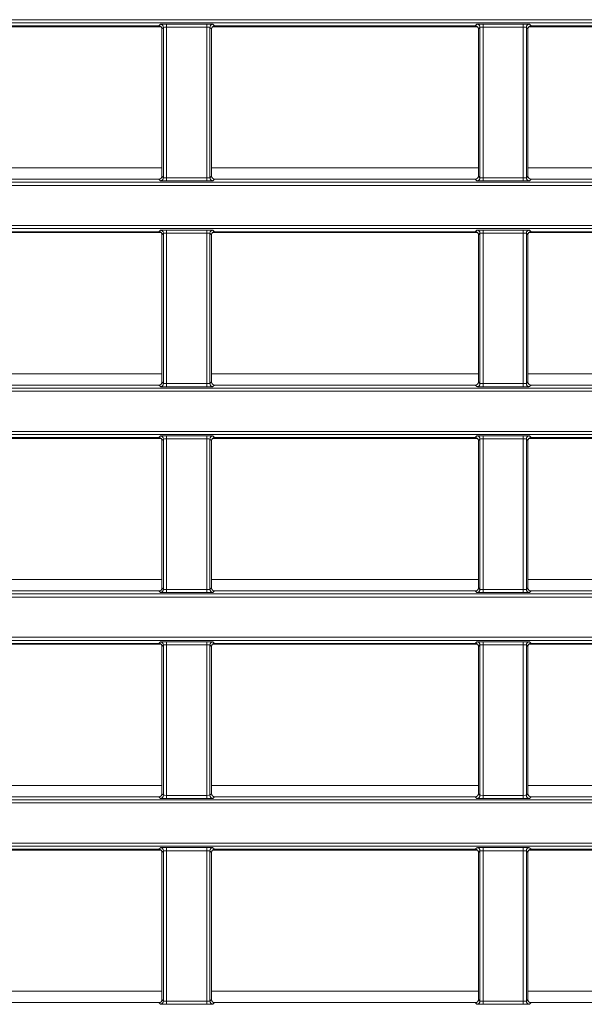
# Model space of a CAD drawing. Header units: millimetres. Extents: x 0 to 1118, y 0 to 864.
# Tile 126 of 256: x 240 to 249, y 411 to 427. Entities that reach past the tile are written whole.
import ezdxf

# ---------------------------------------------------------------- set-up
doc = ezdxf.new("R2010")
doc.units = ezdxf.units.MM

msp = doc.modelspace()

# ---------------------------------------------------------------- linework, layer by layer
at = {"color": 9, "linetype": 'Continuous', "lineweight": 0}
for p, q in [((231.252, 426.685), (281.525, 426.685)), ((281.525, 426.635), (231.252, 426.635)), ((242.5102, 426.5857), (242.5356, 426.611)), ((242.5855, 426.561), (242.5602, 426.5357)), ((242.5855, 424.1246), (242.5855, 426.561)), ((242.6355, 426.6127), (243.2873, 426.6127)), ((242.6355, 426.6127), (242.6355, 426.5627)), ((243.2873, 426.5627), (242.6355, 426.5627)), ((242.6355, 426.5627), (242.6355, 424.1229)), ((243.2873, 426.6127), (243.2873, 426.5627)), ((243.2873, 424.1229), (243.2873, 426.5627)), ((243.3373, 426.561), (243.3373, 424.1246)), ((243.3626, 426.5357), (243.3373, 426.561)), ((243.3873, 426.611), (243.4126, 426.5857)), ((247.6352, 426.5857), (247.6606, 426.611)), ((247.7105, 426.561), (247.6852, 426.5357)), ((247.7105, 424.1246), (247.7105, 426.561)), ((247.7605, 426.6127), (248.4123, 426.6127)), ((247.7605, 426.6127), (247.7605, 426.5627)), ((248.4123, 426.5627), (247.7605, 426.5627)), ((247.7605, 426.5627), (247.7605, 424.1229)), ((248.4123, 426.6127), (248.4123, 426.5627)), ((248.4123, 424.1229), (248.4123, 426.5627)), ((248.4623, 426.561), (248.4623, 424.1246)), ((248.4876, 426.5357), (248.4623, 426.561)), ((248.5123, 426.611), (248.5376, 426.5857)), ((238.2376, 424.2827), (242.5602, 424.2827)), ((242.5602, 424.1499), (242.5855, 424.1246)), ((243.3373, 424.1246), (243.3626, 424.1499)), ((243.3626, 424.2827), (247.6852, 424.2827)), ((247.6852, 424.1499), (247.7105, 424.1246)), ((248.4623, 424.1246), (248.4876, 424.1499)), ((248.4876, 424.2827), (252.8102, 424.2827)), ((231.252, 424.0506), (281.525, 424.0506)), ((281.525, 424.0006), (231.252, 424.0006)), ((242.5356, 424.0746), (242.5102, 424.0999)), ((242.6355, 424.1229), (242.6355, 424.0729)), ((242.6355, 424.1229), (243.2873, 424.1229)), ((243.2873, 424.0729), (242.6355, 424.0729)), ((243.2873, 424.1229), (243.2873, 424.0729)), ((243.4126, 424.0999), (243.3873, 424.0746)), ((247.6606, 424.0746), (247.6352, 424.0999)), ((247.7605, 424.1229), (248.4123, 424.1229)), ((247.7605, 424.1229), (247.7605, 424.0729)), ((248.4123, 424.0729), (247.7605, 424.0729)), ((248.4123, 424.1229), (248.4123, 424.0729)), ((248.5376, 424.0999), (248.5123, 424.0746)), ((231.252, 423.3489), (281.525, 423.3489)), ((281.525, 423.2989), (231.252, 423.2989)), ((242.5102, 423.2495), (242.5356, 423.2749)), ((242.5855, 423.2249), (242.5602, 423.1996)), ((242.5855, 420.7885), (242.5855, 423.2249)), ((242.6355, 423.2766), (243.2873, 423.2766)), ((242.6355, 423.2766), (242.6355, 423.2266)), ((243.2873, 423.2266), (242.6355, 423.2266)), ((242.6355, 423.2266), (242.6355, 420.7868)), ((243.2873, 423.2766), (243.2873, 423.2266)), ((243.2873, 420.7868), (243.2873, 423.2266)), ((243.3373, 423.2249), (243.3373, 420.7885)), ((243.3626, 423.1996), (243.3373, 423.2249)), ((243.3873, 423.2749), (243.4126, 423.2495)), ((247.6352, 423.2495), (247.6606, 423.2749)), ((247.7105, 423.2249), (247.6852, 423.1996)), ((247.7105, 420.7885), (247.7105, 423.2249)), ((247.7605, 423.2766), (248.4123, 423.2766)), ((247.7605, 423.2766), (247.7605, 423.2266)), ((248.4123, 423.2266), (247.7605, 423.2266)), ((247.7605, 423.2266), (247.7605, 420.7868)), ((248.4123, 423.2766), (248.4123, 423.2266)), ((248.4123, 420.7868), (248.4123, 423.2266)), ((248.4623, 423.2249), (248.4623, 420.7885)), ((248.4876, 423.1996), (248.4623, 423.2249)), ((248.5123, 423.2749), (248.5376, 423.2495)), ((238.2376, 420.9467), (242.5602, 420.9467)), ((243.3626, 420.9467), (247.6852, 420.9467)), ((248.4876, 420.9467), (252.8102, 420.9467)), ((242.5602, 420.8138), (242.5855, 420.7885)), ((242.6355, 420.7868), (243.2873, 420.7868)), ((242.6355, 420.7868), (242.6355, 420.7368)), ((243.2873, 420.7868), (243.2873, 420.7368)), ((243.3373, 420.7885), (243.3626, 420.8138)), ((247.6852, 420.8138), (247.7105, 420.7885)), ((247.7605, 420.7868), (247.7605, 420.7368)), ((247.7605, 420.7868), (248.4123, 420.7868)), ((248.4123, 420.7868), (248.4123, 420.7368)), ((248.4623, 420.7885), (248.4876, 420.8138)), ((231.252, 420.7145), (281.525, 420.7145)), ((281.525, 420.6645), (231.252, 420.6645)), ((242.5356, 420.7385), (242.5102, 420.7638)), ((243.2873, 420.7368), (242.6355, 420.7368)), ((243.4126, 420.7638), (243.3873, 420.7385)), ((247.6606, 420.7385), (247.6352, 420.7638)), ((248.4123, 420.7368), (247.7605, 420.7368)), ((248.5376, 420.7638), (248.5123, 420.7385)), ((231.252, 420.0128), (281.525, 420.0128)), ((281.525, 419.9628), (231.252, 419.9628)), ((242.5102, 419.9134), (242.5356, 419.9388)), ((242.5855, 419.8888), (242.5602, 419.8634)), ((242.5855, 417.4524), (242.5855, 419.8888)), ((242.6355, 419.9405), (243.2873, 419.9405)), ((242.6355, 419.9405), (242.6355, 419.8905)), ((243.2873, 419.8905), (242.6355, 419.8905)), ((242.6355, 419.8905), (242.6355, 417.4506)), ((243.2873, 419.9405), (243.2873, 419.8905)), ((243.2873, 417.4506), (243.2873, 419.8905)), ((243.3373, 419.8888), (243.3373, 417.4524)), ((243.3626, 419.8634), (243.3373, 419.8888)), ((243.3873, 419.9388), (243.4126, 419.9134)), ((247.6352, 419.9134), (247.6606, 419.9388)), ((247.7105, 419.8888), (247.6852, 419.8634)), ((247.7105, 417.4524), (247.7105, 419.8888)), ((247.7605, 419.9405), (248.4123, 419.9405)), ((247.7605, 419.9405), (247.7605, 419.8905)), ((248.4123, 419.8905), (247.7605, 419.8905)), ((247.7605, 419.8905), (247.7605, 417.4506)), ((248.4123, 419.9405), (248.4123, 419.8905)), ((248.4123, 417.4506), (248.4123, 419.8905)), ((248.4623, 419.8888), (248.4623, 417.4524)), ((248.4876, 419.8634), (248.4623, 419.8888)), ((248.5123, 419.9388), (248.5376, 419.9134)), ((238.2376, 417.6107), (242.5602, 417.6107)), ((243.3626, 417.6107), (247.6852, 417.6107)), ((248.4876, 417.6107), (252.8102, 417.6107)), ((242.5356, 417.4024), (242.5102, 417.4277)), ((242.5602, 417.4777), (242.5855, 417.4524)), ((242.6355, 417.4506), (242.6355, 417.4007)), ((242.6355, 417.4506), (243.2873, 417.4506)), ((243.2873, 417.4506), (243.2873, 417.4007)), ((243.3373, 417.4524), (243.3626, 417.4777)), ((243.4126, 417.4277), (243.3873, 417.4024)), ((247.6606, 417.4024), (247.6352, 417.4277)), ((247.6852, 417.4777), (247.7105, 417.4524)), ((247.7605, 417.4506), (247.7605, 417.4007)), ((247.7605, 417.4506), (248.4123, 417.4506)), ((248.4123, 417.4506), (248.4123, 417.4007)), ((248.4623, 417.4524), (248.4876, 417.4777)), ((248.5376, 417.4277), (248.5123, 417.4024)), ((231.252, 417.3784), (281.525, 417.3784)), ((281.525, 417.3284), (231.252, 417.3284)), ((243.2873, 417.4007), (242.6355, 417.4007)), ((248.4123, 417.4007), (247.7605, 417.4007)), ((231.252, 416.6766), (281.525, 416.6766)), ((281.525, 416.6267), (231.252, 416.6267)), ((242.5102, 416.5773), (242.5356, 416.6027)), ((242.5855, 416.5527), (242.5602, 416.5273)), ((242.5855, 414.1162), (242.5855, 416.5527)), ((242.6355, 416.6044), (243.2873, 416.6044)), ((242.6355, 416.6044), (242.6355, 416.5544)), ((243.2873, 416.5544), (242.6355, 416.5544)), ((242.6355, 416.5544), (242.6355, 414.1145)), ((243.2873, 416.6044), (243.2873, 416.5544)), ((243.2873, 414.1145), (243.2873, 416.5544)), ((243.3373, 416.5527), (243.3373, 414.1162)), ((243.3626, 416.5273), (243.3373, 416.5527)), ((243.3873, 416.6027), (243.4126, 416.5773)), ((247.6352, 416.5773), (247.6606, 416.6027)), ((247.7105, 416.5527), (247.6852, 416.5273)), ((247.7105, 414.1162), (247.7105, 416.5527)), ((247.7605, 416.6044), (248.4123, 416.6044)), ((247.7605, 416.6044), (247.7605, 416.5544)), ((248.4123, 416.5544), (247.7605, 416.5544)), ((247.7605, 416.5544), (247.7605, 414.1145)), ((248.4123, 416.6044), (248.4123, 416.5544)), ((248.4123, 414.1145), (248.4123, 416.5544)), ((248.4623, 416.5527), (248.4623, 414.1162)), ((248.4876, 416.5273), (248.4623, 416.5527)), ((248.5123, 416.6027), (248.5376, 416.5773)), ((238.2376, 414.2747), (242.5602, 414.2747)), ((243.3626, 414.2747), (247.6852, 414.2747)), ((248.4876, 414.2747), (252.8102, 414.2747)), ((242.5356, 414.0663), (242.5102, 414.0916)), ((242.5602, 414.1416), (242.5855, 414.1162)), ((242.6355, 414.1145), (243.2873, 414.1145)), ((242.6355, 414.1145), (242.6355, 414.0645)), ((243.2873, 414.1145), (243.2873, 414.0645)), ((243.3373, 414.1162), (243.3626, 414.1416)), ((243.4126, 414.0916), (243.3873, 414.0663)), ((247.6606, 414.0663), (247.6352, 414.0916)), ((247.6852, 414.1416), (247.7105, 414.1162)), ((247.7605, 414.1145), (248.4123, 414.1145)), ((247.7605, 414.1145), (247.7605, 414.0645)), ((248.4123, 414.1145), (248.4123, 414.0645)), ((248.4623, 414.1162), (248.4876, 414.1416)), ((248.5376, 414.0916), (248.5123, 414.0663)), ((231.252, 414.0423), (281.525, 414.0423)), ((281.525, 413.9923), (231.252, 413.9923)), ((243.2873, 414.0645), (242.6355, 414.0645)), ((248.4123, 414.0645), (247.7605, 414.0645)), ((231.252, 413.3405), (281.525, 413.3405)), ((281.525, 413.2905), (231.252, 413.2905)), ((242.5102, 413.2412), (242.5356, 413.2665)), ((242.5855, 413.2165), (242.5602, 413.1912)), ((242.5855, 410.7801), (242.5855, 413.2165)), ((242.6355, 413.2683), (243.2873, 413.2683)), ((242.6355, 413.2683), (242.6355, 413.2183)), ((243.2873, 413.2183), (242.6355, 413.2183)), ((242.6355, 413.2183), (242.6355, 410.7784)), ((243.2873, 413.2683), (243.2873, 413.2183)), ((243.2873, 410.7784), (243.2873, 413.2183)), ((243.3373, 413.2165), (243.3373, 410.7801)), ((243.3626, 413.1912), (243.3373, 413.2165)), ((243.3873, 413.2665), (243.4126, 413.2412)), ((247.6352, 413.2412), (247.6606, 413.2665)), ((247.7105, 413.2165), (247.6852, 413.1912)), ((247.7105, 410.7801), (247.7105, 413.2165)), ((247.7605, 413.2683), (248.4123, 413.2683)), ((247.7605, 413.2683), (247.7605, 413.2183)), ((248.4123, 413.2183), (247.7605, 413.2183)), ((247.7605, 413.2183), (247.7605, 410.7784)), ((248.4123, 413.2683), (248.4123, 413.2183)), ((248.4123, 410.7784), (248.4123, 413.2183)), ((248.4623, 413.2165), (248.4623, 410.7801)), ((248.4876, 413.1912), (248.4623, 413.2165)), ((248.5123, 413.2665), (248.5376, 413.2412)), ((238.2376, 410.9387), (242.5602, 410.9387)), ((243.3626, 410.9387), (247.6852, 410.9387)), ((248.4876, 410.9387), (252.8102, 410.9387)), ((242.5356, 410.7301), (242.5102, 410.7555)), ((242.5602, 410.8055), (242.5855, 410.7801)), ((242.6355, 410.7784), (243.2873, 410.7784)), ((242.6355, 410.7784), (242.6355, 410.7284)), ((243.2873, 410.7284), (242.6355, 410.7284)), ((243.2873, 410.7784), (243.2873, 410.7284)), ((243.3373, 410.7801), (243.3626, 410.8055)), ((243.4126, 410.7555), (243.3873, 410.7301)), ((247.6606, 410.7301), (247.6352, 410.7555)), ((247.6852, 410.8055), (247.7105, 410.7801)), ((247.7605, 410.7784), (247.7605, 410.7284)), ((247.7605, 410.7784), (248.4123, 410.7784)), ((248.4123, 410.7284), (247.7605, 410.7284)), ((248.4123, 410.7784), (248.4123, 410.7284)), ((248.4623, 410.7801), (248.4876, 410.8055)), ((248.5376, 410.7555), (248.5123, 410.7301))]:
    msp.add_line(p, q, dxfattribs=at)
at = {"color": 7, "linetype": 'Continuous', "lineweight": 15}
for p, q in [((238.2529, 426.5717), (242.5449, 426.5717)), ((238.2876, 426.5857), (242.5102, 426.5857)), ((242.5602, 426.5357), (242.5602, 424.1499)), ((243.3626, 424.1499), (243.3626, 426.5357)), ((243.3779, 426.5717), (247.6699, 426.5717)), ((243.4126, 426.5857), (247.6352, 426.5857)), ((247.6852, 426.5357), (247.6852, 424.1499)), ((248.4876, 424.1499), (248.4876, 426.5357)), ((248.5029, 426.5717), (252.7949, 426.5717)), ((248.5376, 426.5857), (252.7602, 426.5857)), ((238.2876, 424.0999), (242.5102, 424.0999)), ((243.4126, 424.0999), (247.6352, 424.0999)), ((248.5376, 424.0999), (252.7602, 424.0999)), ((238.253, 423.2357), (242.5448, 423.2357)), ((238.2876, 423.2495), (242.5102, 423.2495)), ((242.5602, 423.1996), (242.5602, 420.8138)), ((243.3626, 420.8138), (243.3626, 423.1996)), ((243.378, 423.2357), (247.6698, 423.2357)), ((243.4126, 423.2495), (247.6352, 423.2495)), ((247.6852, 423.1996), (247.6852, 420.8138)), ((248.4876, 420.8138), (248.4876, 423.1996)), ((248.503, 423.2357), (252.7948, 423.2357)), ((248.5376, 423.2495), (252.7602, 423.2495)), ((238.2876, 420.7638), (242.5102, 420.7638)), ((243.4126, 420.7638), (247.6352, 420.7638)), ((248.5376, 420.7638), (252.7602, 420.7638)), ((238.2532, 419.8997), (242.5446, 419.8997)), ((238.2876, 419.9134), (242.5102, 419.9134)), ((242.5602, 419.8634), (242.5602, 417.4777)), ((243.3626, 417.4777), (243.3626, 419.8634)), ((243.3782, 419.8997), (247.6696, 419.8997)), ((243.4126, 419.9134), (247.6352, 419.9134)), ((247.6852, 419.8634), (247.6852, 417.4777)), ((248.4876, 417.4777), (248.4876, 419.8634)), ((248.5032, 419.8997), (252.7946, 419.8997)), ((248.5376, 419.9134), (252.7602, 419.9134)), ((238.2876, 417.4277), (242.5102, 417.4277)), ((243.4126, 417.4277), (247.6352, 417.4277)), ((248.5376, 417.4277), (252.7602, 417.4277)), ((238.2533, 416.5637), (242.5445, 416.5637)), ((238.2876, 416.5773), (242.5102, 416.5773)), ((242.5602, 416.5273), (242.5602, 414.1416)), ((243.3626, 414.1416), (243.3626, 416.5273)), ((243.3783, 416.5637), (247.6695, 416.5637)), ((243.4126, 416.5773), (247.6352, 416.5773)), ((247.6852, 416.5273), (247.6852, 414.1416)), ((248.4876, 414.1416), (248.4876, 416.5273)), ((248.5033, 416.5637), (252.7945, 416.5637)), ((248.5376, 416.5773), (252.7602, 416.5773)), ((238.2876, 414.0916), (242.5102, 414.0916)), ((243.4126, 414.0916), (247.6352, 414.0916)), ((248.5376, 414.0916), (252.7602, 414.0916)), ((238.2534, 413.2277), (242.5444, 413.2277)), ((238.2876, 413.2412), (242.5102, 413.2412)), ((242.5602, 413.1912), (242.5602, 410.8055)), ((243.3626, 410.8055), (243.3626, 413.1912)), ((243.3784, 413.2277), (247.6694, 413.2277)), ((243.4126, 413.2412), (247.6352, 413.2412)), ((247.6852, 413.1912), (247.6852, 410.8055)), ((248.4876, 410.8055), (248.4876, 413.1912)), ((248.5034, 413.2277), (252.7944, 413.2277)), ((248.5376, 413.2412), (252.7602, 413.2412)), ((238.2876, 410.7555), (242.5102, 410.7555)), ((243.4126, 410.7555), (247.6352, 410.7555)), ((248.5376, 410.7555), (252.7602, 410.7555))]:
    msp.add_line(p, q, dxfattribs=at)
at = {"color": 9, "linetype": 'Continuous', "lineweight": 0}
for centre, start, end in [((242.5355, 426.561), 0.02044, 89.97956), ((243.3873, 426.561), 90.02044, 179.97956), ((247.6605, 426.561), 0.02044, 89.97956), ((248.5123, 426.561), 90.02044, 179.97956), ((242.5355, 424.1246), 270.02044, 359.97956), ((243.3873, 424.1246), 180.02044, 269.97956), ((247.6605, 424.1246), 270.02044, 359.97956), ((248.5123, 424.1246), 180.02044, 269.97956), ((242.5355, 423.2249), 0.02044, 89.97956), ((243.3873, 423.2249), 90.02044, 179.97956), ((247.6605, 423.2249), 0.02044, 89.97956), ((248.5123, 423.2249), 90.02044, 179.97956), ((242.5355, 420.7885), 270.02044, 359.97956), ((243.3873, 420.7885), 180.02044, 269.97956), ((247.6605, 420.7885), 270.02044, 359.97956), ((248.5123, 420.7885), 180.02044, 269.97956), ((242.5355, 419.8888), 0.02044, 89.97956), ((243.3873, 419.8888), 90.02044, 179.97956), ((247.6605, 419.8888), 0.02044, 89.97956), ((248.5123, 419.8888), 90.02044, 179.97956), ((242.5355, 417.4524), 270.02044, 359.97956), ((243.3873, 417.4524), 180.02044, 269.97956), ((247.6605, 417.4524), 270.02044, 359.97956), ((248.5123, 417.4524), 180.02044, 269.97956), ((242.5355, 416.5526), 0.02044, 89.97956), ((243.3873, 416.5526), 90.02044, 179.97956), ((247.6605, 416.5526), 0.02044, 89.97956), ((248.5123, 416.5526), 90.02044, 179.97956), ((242.5355, 414.1163), 270.02044, 359.97956), ((243.3873, 414.1163), 180.02044, 269.97956), ((247.6605, 414.1163), 270.02044, 359.97956), ((248.5123, 414.1163), 180.02044, 269.97956), ((242.5355, 413.2165), 0.02044, 89.97956), ((243.3873, 413.2165), 90.02044, 179.97956), ((247.6605, 413.2165), 0.02044, 89.97956), ((248.5123, 413.2165), 90.02044, 179.97956), ((242.5355, 410.7802), 270.02044, 359.97956), ((243.3873, 410.7802), 180.02044, 269.97956), ((247.6605, 410.7802), 270.02044, 359.97956), ((248.5123, 410.7802), 180.02044, 269.97956)]:
    msp.add_arc(centre, 0.05, start, end, dxfattribs=at)
at = {"color": 7, "linetype": 'Continuous', "lineweight": 15}
for centre, major_axis, start_param, end_param in [((242.5102, 426.5357), (0.0354, 0.0354), 5.4979394, 7.0684312), ((243.4126, 426.5357), (0.0354, -0.0354), 2.3563468, 3.9268385), ((247.6352, 426.5357), (0.0354, 0.0354), 5.4979394, 7.0684312), ((248.5376, 426.5357), (0.0354, -0.0354), 2.3563468, 3.9268385), ((242.5102, 424.1499), (0.0354, -0.0354), 5.4979394, 7.0684312), ((243.4126, 424.1499), (0.0354, 0.0354), 2.3563468, 3.9268385), ((247.6352, 424.1499), (0.0354, -0.0354), 5.4979394, 7.0684312), ((248.5376, 424.1499), (0.0354, 0.0354), 2.3563468, 3.9268385), ((242.5102, 423.1995), (0.0354, 0.0354), 5.4979394, 7.0684312), ((243.4126, 423.1995), (0.0354, -0.0354), 2.3563468, 3.9268385), ((247.6352, 423.1995), (0.0354, 0.0354), 5.4979394, 7.0684312), ((248.5376, 423.1995), (0.0354, -0.0354), 2.3563468, 3.9268385), ((242.5102, 420.8138), (0.0354, -0.0354), 5.4979394, 7.0684312), ((243.4126, 420.8138), (0.0354, 0.0354), 2.3563468, 3.9268385), ((247.6352, 420.8138), (0.0354, -0.0354), 5.4979394, 7.0684312), ((248.5376, 420.8138), (0.0354, 0.0354), 2.3563468, 3.9268385), ((242.5102, 419.8634), (0.0354, 0.0354), 5.4979394, 7.0684312), ((243.4126, 419.8634), (0.0354, -0.0354), 2.3563468, 3.9268385), ((247.6352, 419.8634), (0.0354, 0.0354), 5.4979394, 7.0684312), ((248.5376, 419.8634), (0.0354, -0.0354), 2.3563468, 3.9268385), ((242.5102, 417.4777), (0.0354, -0.0354), 5.4979394, 7.0684312), ((243.4126, 417.4777), (0.0354, 0.0354), 2.3563468, 3.9268385), ((247.6352, 417.4777), (0.0354, -0.0354), 5.4979394, 7.0684312), ((248.5376, 417.4777), (0.0354, 0.0354), 2.3563468, 3.9268385), ((242.5102, 416.5273), (0.0354, 0.0354), 5.4979394, 7.0684312), ((243.4126, 416.5273), (0.0354, -0.0354), 2.3563468, 3.9268385), ((247.6352, 416.5273), (0.0354, 0.0354), 5.4979394, 7.0684312), ((248.5376, 416.5273), (0.0354, -0.0354), 2.3563468, 3.9268385), ((242.5102, 414.1416), (0.0354, -0.0354), 5.4979394, 7.0684312), ((243.4126, 414.1416), (0.0354, 0.0354), 2.3563468, 3.9268385), ((247.6352, 414.1416), (0.0354, -0.0354), 5.4979394, 7.0684312), ((248.5376, 414.1416), (0.0354, 0.0354), 2.3563468, 3.9268385), ((242.5102, 413.1912), (0.0354, 0.0354), 5.4979394, 7.0684312), ((243.4126, 413.1912), (0.0354, -0.0354), 2.3563468, 3.9268385), ((247.6352, 413.1912), (0.0354, 0.0354), 5.4979394, 7.0684312), ((248.5376, 413.1912), (0.0354, -0.0354), 2.3563468, 3.9268385), ((242.5102, 410.8055), (0.0354, -0.0354), 5.4979394, 7.0684312), ((243.4126, 410.8055), (0.0354, 0.0354), 2.3563468, 3.9268385), ((247.6352, 410.8055), (0.0354, -0.0354), 5.4979394, 7.0684312), ((248.5376, 410.8055), (0.0354, 0.0354), 2.3563468, 3.9268385)]:
    msp.add_ellipse(centre, major_axis=major_axis, ratio=0.9996955, start_param=start_param, end_param=end_param, dxfattribs=at)
at = {"color": 9, "linetype": 'Continuous', "lineweight": 0}
for centre, major_axis, ratio, start_param, end_param in [((242.6355, 426.611), (0.1, 0), 0.0174551, 1.5707963, 3.1241394), ((242.6355, 426.561), (0.05, 0), 0.0349101, 1.5707963, 3.1241394), ((243.2873, 426.611), (0.1, 0), 0.0174551, 0.0174533, 1.5707963), ((243.2873, 426.561), (0.05, 0), 0.0349101, 0.0174533, 1.5707963), ((247.7605, 426.611), (0.1, 0), 0.0174551, 1.5707963, 3.1241394), ((247.7605, 426.561), (0.05, 0), 0.0349101, 1.5707963, 3.1241394), ((248.4123, 426.611), (0.1, 0), 0.0174551, 0.0174533, 1.5707963), ((248.4123, 426.561), (0.05, 0), 0.0349101, 0.0174533, 1.5707963), ((242.6355, 424.0746), (0.1, 0), 0.0174551, 3.1590459, 4.712389), ((242.6355, 424.1246), (0.05, 0), 0.0349101, 3.1590459, 4.712389), ((243.2873, 424.1246), (0.05, 0), 0.0349101, 4.712389, 6.265732), ((243.2873, 424.0746), (0.1, 0), 0.0174551, 4.712389, 6.265732), ((247.7605, 424.0746), (0.1, 0), 0.0174551, 3.1590459, 4.712389), ((247.7605, 424.1246), (0.05, 0), 0.0349101, 3.1590459, 4.712389), ((248.4123, 424.1246), (0.05, 0), 0.0349101, 4.712389, 6.265732), ((248.4123, 424.0746), (0.1, 0), 0.0174551, 4.712389, 6.265732), ((242.6355, 423.2748), (0.1, 0), 0.0174551, 1.5707963, 3.1241394), ((242.6355, 423.2248), (0.05, 0), 0.0349101, 1.5707963, 3.1241394), ((243.2873, 423.2748), (0.1, 0), 0.0174551, 0.0174533, 1.5707963), ((243.2873, 423.2248), (0.05, 0), 0.0349101, 0.0174533, 1.5707963), ((247.7605, 423.2748), (0.1, 0), 0.0174551, 1.5707963, 3.1241394), ((247.7605, 423.2248), (0.05, 0), 0.0349101, 1.5707963, 3.1241394), ((248.4123, 423.2748), (0.1, 0), 0.0174551, 0.0174533, 1.5707963), ((248.4123, 423.2248), (0.05, 0), 0.0349101, 0.0174533, 1.5707963), ((242.6355, 420.7885), (0.05, 0), 0.0349101, 3.1590459, 4.712389), ((243.2873, 420.7885), (0.05, 0), 0.0349101, 4.712389, 6.265732), ((247.7605, 420.7885), (0.05, 0), 0.0349101, 3.1590459, 4.712389), ((248.4123, 420.7885), (0.05, 0), 0.0349101, 4.712389, 6.265732), ((242.6355, 420.7385), (0.1, 0), 0.0174551, 3.1590459, 4.712389), ((243.2873, 420.7385), (0.1, 0), 0.0174551, 4.712389, 6.265732), ((247.7605, 420.7385), (0.1, 0), 0.0174551, 3.1590459, 4.712389), ((248.4123, 420.7385), (0.1, 0), 0.0174551, 4.712389, 6.265732), ((242.6355, 419.9387), (0.1, 0), 0.0174551, 1.5707963, 3.1241394), ((242.6355, 419.8887), (0.05, 0), 0.0349101, 1.5707963, 3.1241394), ((243.2873, 419.9387), (0.1, 0), 0.0174551, 0.0174533, 1.5707963), ((243.2873, 419.8887), (0.05, 0), 0.0349101, 0.0174533, 1.5707963), ((247.7605, 419.9387), (0.1, 0), 0.0174551, 1.5707963, 3.1241394), ((247.7605, 419.8887), (0.05, 0), 0.0349101, 1.5707963, 3.1241394), ((248.4123, 419.9387), (0.1, 0), 0.0174551, 0.0174533, 1.5707963), ((248.4123, 419.8887), (0.05, 0), 0.0349101, 0.0174533, 1.5707963), ((242.6355, 417.4524), (0.05, 0), 0.0349101, 3.1590459, 4.712389), ((243.2873, 417.4524), (0.05, 0), 0.0349101, 4.712389, 6.265732), ((247.7605, 417.4524), (0.05, 0), 0.0349101, 3.1590459, 4.712389), ((248.4123, 417.4524), (0.05, 0), 0.0349101, 4.712389, 6.265732), ((242.6355, 417.4024), (0.1, 0), 0.0174551, 3.1590459, 4.712389), ((243.2873, 417.4024), (0.1, 0), 0.0174551, 4.712389, 6.265732), ((247.7605, 417.4024), (0.1, 0), 0.0174551, 3.1590459, 4.712389), ((248.4123, 417.4024), (0.1, 0), 0.0174551, 4.712389, 6.265732), ((242.6355, 416.6026), (0.1, 0), 0.0174551, 1.5707963, 3.1241394), ((242.6355, 416.5526), (0.05, 0), 0.0349101, 1.5707963, 3.1241394), ((243.2873, 416.6026), (0.1, 0), 0.0174551, 0.0174533, 1.5707963), ((243.2873, 416.5526), (0.05, 0), 0.0349101, 0.0174533, 1.5707963), ((247.7605, 416.6026), (0.1, 0), 0.0174551, 1.5707963, 3.1241394), ((247.7605, 416.5526), (0.05, 0), 0.0349101, 1.5707963, 3.1241394), ((248.4123, 416.6026), (0.1, 0), 0.0174551, 0.0174533, 1.5707963), ((248.4123, 416.5526), (0.05, 0), 0.0349101, 0.0174533, 1.5707963), ((242.6355, 414.1163), (0.05, 0), 0.0349101, 3.1590459, 4.712389), ((243.2873, 414.1163), (0.05, 0), 0.0349101, 4.712389, 6.265732), ((247.7605, 414.1163), (0.05, 0), 0.0349101, 3.1590459, 4.712389), ((248.4123, 414.1163), (0.05, 0), 0.0349101, 4.712389, 6.265732), ((242.6355, 414.0663), (0.1, 0), 0.0174551, 3.1590459, 4.712389), ((243.2873, 414.0663), (0.1, 0), 0.0174551, 4.712389, 6.265732), ((247.7605, 414.0663), (0.1, 0), 0.0174551, 3.1590459, 4.712389), ((248.4123, 414.0663), (0.1, 0), 0.0174551, 4.712389, 6.265732), ((242.6355, 413.2665), (0.1, 0), 0.0174551, 1.5707963, 3.1241394), ((242.6355, 413.2165), (0.05, 0), 0.0349101, 1.5707963, 3.1241394), ((243.2873, 413.2665), (0.1, 0), 0.0174551, 0.0174533, 1.5707963), ((243.2873, 413.2165), (0.05, 0), 0.0349101, 0.0174533, 1.5707963), ((247.7605, 413.2665), (0.1, 0), 0.0174551, 1.5707963, 3.1241394), ((247.7605, 413.2165), (0.05, 0), 0.0349101, 1.5707963, 3.1241394), ((248.4123, 413.2665), (0.1, 0), 0.0174551, 0.0174533, 1.5707963), ((248.4123, 413.2165), (0.05, 0), 0.0349101, 0.0174533, 1.5707963), ((242.6355, 410.7302), (0.1, 0), 0.0174551, 3.1590459, 4.712389), ((242.6355, 410.7802), (0.05, 0), 0.0349101, 3.1590459, 4.712389), ((243.2873, 410.7802), (0.05, 0), 0.0349101, 4.712389, 6.265732), ((243.2873, 410.7302), (0.1, 0), 0.0174551, 4.712389, 6.265732), ((247.7605, 410.7302), (0.1, 0), 0.0174551, 3.1590459, 4.712389), ((247.7605, 410.7802), (0.05, 0), 0.0349101, 3.1590459, 4.712389), ((248.4123, 410.7802), (0.05, 0), 0.0349101, 4.712389, 6.265732), ((248.4123, 410.7302), (0.1, 0), 0.0174551, 4.712389, 6.265732)]:
    msp.add_ellipse(centre, major_axis=major_axis, ratio=ratio, start_param=start_param, end_param=end_param, dxfattribs=at)

doc.saveas('drawing.dxf')
